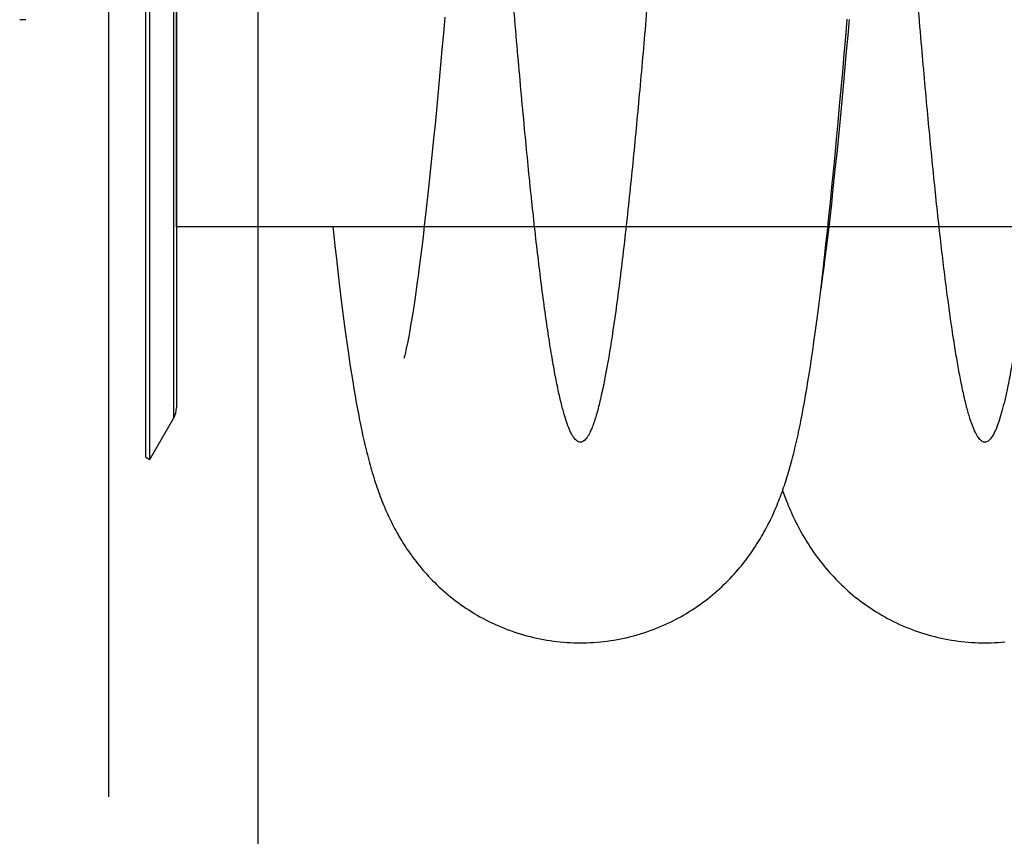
# Model space of a CAD drawing. Extents: x 0 to 594, y 0 to 420.
# Tile 19 of 33: x 239 to 272, y 270 to 297. Entities that reach past the tile are written whole.
import ezdxf

# ---------------------------------------------------------------- set-up
doc = ezdxf.new("R2010")
doc.units = 0
doc.header["$LTSCALE"] = 32.67
for name, color, linetype in [('110528_DXF_CONTINUOUS_LINE', 7, 'CONTINUOUS'), ('110528_DXF_DIMENSION', 7, 'CONTINUOUS'), ('110534_DXF_CONTINUOUS_LINE', 7, 'CONTINUOUS'), ('110593_DXF_CONTINUOUS_LINE', 7, 'CONTINUOUS'), ('HOSE_125_125DXF_CONTINUOUS', 7, 'CONTINUOUS')]:
    doc.layers.add(name, color=color, linetype=linetype)

msp = doc.modelspace()

# ---------------------------------------------------------------- linework, layer by layer
at = {"layer": '110528_DXF_CONTINUOUS_LINE', "color": 3, "linetype": 'CONTINUOUS'}
msp.add_line((243.26001, 282.53124), (243.26001, 342.53124), dxfattribs=at)
at = {"layer": '110528_DXF_CONTINUOUS_LINE', "color": 7, "linetype": 'CONTINUOUS'}
for p, q in [((243.38992, 282.45624), (243.38992, 342.60624)), ((244.27604, 340.89708), (244.27604, 284.1654)), ((243.38992, 282.45624), (244.18896, 283.84022)), ((243.26001, 282.53124), (243.38992, 282.45624))]:
    msp.add_line(p, q, dxfattribs=at)
at = {"layer": '110528_DXF_CONTINUOUS_LINE', "color": 9, "linetype": 'CONTINUOUS'}
msp.add_line((244.18896, 283.84022), (244.18896, 341.22227), dxfattribs=at)
at = {"layer": '110528_DXF_CONTINUOUS_LINE', "color": 7, "linetype": 'CONTINUOUS'}
msp.add_arc((243.62604, 284.16522), 0.65, 330, 360, dxfattribs=at)
at = {"layer": '110528_DXF_DIMENSION', "color": 2, "linetype": 'CONTINUOUS'}
msp.add_line((242.02829, 271.28182), (242.02829, 353.78067), dxfattribs=at)
at = {"layer": '110534_DXF_CONTINUOUS_LINE', "color": 7, "linetype": 'CONTINUOUS'}
msp.add_line((239.27829, 297.03124), (239.07829, 297.03124), dxfattribs=at)
at = {"layer": '110593_DXF_CONTINUOUS_LINE', "color": 7, "linetype": 'CONTINUOUS'}
for p, q in [((252.49003, 290.16624), (244.27604, 290.16624)), ((265.90182, 290.16624), (265.87201, 290.16624))]:
    msp.add_line(p, q, dxfattribs=at)
at = {"layer": 'HOSE_125_125DXF_CONTINUOUS', "color": 9, "linetype": 'CONTINUOUS'}
for p, q in [((244.27604, 290.16624), (244.27604, 335.03124)), ((366.27604, 290.16624), (244.27604, 290.16624))]:
    msp.add_line(p, q, dxfattribs=at)
at = {"layer": 'HOSE_125_125DXF_CONTINUOUS', "color": 4, "linetype": 'CONTINUOUS'}
msp.add_line((246.97604, 307.83298), (246.97604, 60.9178), dxfattribs=at)
at = {"layer": 'HOSE_125_125DXF_CONTINUOUS', "color": 7, "linetype": 'CONTINUOUS'}
for p, q in [((253.17164, 297.11589), (253.12497, 296.57776)), ((266.46451, 296.46463), (266.51418, 297.05275)), ((266.57673, 297.03845), (266.53033, 296.50446)), ((253.12497, 296.57776), (253.07844, 296.04927)), ((266.41472, 295.88345), (266.46451, 296.46463)), ((266.53033, 296.50446), (266.48405, 295.97988)), ((253.07844, 296.04927), (253.03207, 295.53076)), ((266.36477, 295.30903), (266.41472, 295.88345)), ((266.48405, 295.97988), (266.4379, 295.46499)), ((253.03207, 295.53076), (252.98588, 295.02267)), ((266.4379, 295.46499), (266.39189, 294.95999)), ((266.31458, 294.74083), (266.36477, 295.30903)), ((252.98588, 295.02267), (252.93988, 294.52526)), ((266.39189, 294.95999), (266.34607, 294.46555)), ((252.93988, 294.52526), (252.89409, 294.03877)), ((266.26405, 294.17831), (266.31458, 294.74083)), ((266.34607, 294.46555), (266.30045, 293.98206)), ((266.21318, 293.62174), (266.26405, 294.17831)), ((252.89409, 294.03877), (252.8485, 293.56352)), ((266.30045, 293.98206), (266.25506, 293.50994)), ((252.8485, 293.56352), (252.80312, 293.0996)), ((266.16195, 293.07162), (266.21318, 293.62174)), ((266.25506, 293.50994), (266.20995, 293.04971)), ((252.80312, 293.0996), (252.75797, 292.64722)), ((266.11059, 292.53085), (266.16195, 293.07162)), ((266.20995, 293.04971), (266.16513, 292.60159)), ((252.75797, 292.64722), (252.71305, 292.20664)), ((266.05926, 292.0011), (266.11059, 292.53085)), ((266.16513, 292.60159), (266.1206, 292.16567)), ((252.71305, 292.20664), (252.66841, 291.7783)), ((266.00812, 291.48457), (266.05926, 292.0011)), ((266.1206, 292.16567), (266.07634, 291.74178)), ((252.66841, 291.7783), (252.62408, 291.36258)), ((266.07634, 291.74178), (266.03232, 291.32986)), ((252.62408, 291.36258), (252.58014, 290.96016)), ((265.95738, 290.98336), (266.00812, 291.48457)), ((266.03232, 291.32986), (265.98851, 290.92951)), ((252.58014, 290.96016), (252.53662, 290.57139)), ((265.90716, 290.49851), (265.95738, 290.98336)), ((265.98851, 290.92951), (265.94496, 290.5411)), ((252.53662, 290.57139), (252.49358, 290.19658)), ((265.94496, 290.5411), (265.90173, 290.16551)), ((265.85759, 290.03114), (265.90716, 290.49851)), ((252.49358, 290.19658), (252.4511, 289.83629)), ((265.80882, 289.58231), (265.85759, 290.03114)), ((265.90173, 290.16551), (265.85906, 289.80461)), ((252.4511, 289.83629), (252.40924, 289.49089)), ((265.76094, 289.15244), (265.80882, 289.58231)), ((265.85906, 289.80461), (265.81728, 289.46078)), ((249.52926, 289.53773), (249.57795, 289.102)), ((252.40924, 289.49089), (252.36803, 289.16057)), ((265.81728, 289.46078), (265.77658, 289.13527)), ((249.57795, 289.102), (249.62569, 288.68575)), ((252.36803, 289.16057), (252.32755, 288.84553)), ((265.71408, 288.74227), (265.76094, 289.15244)), ((265.77658, 289.13527), (265.73729, 288.83)), ((249.62569, 288.68575), (249.67248, 288.28845)), ((252.32755, 288.84553), (252.28786, 288.54596)), ((265.66829, 288.35174), (265.71408, 288.74227)), ((265.73729, 288.83), (265.69961, 288.54579)), ((249.67248, 288.28845), (249.71832, 287.90943)), ((252.24906, 288.26225), (252.21133, 287.99515)), ((252.28786, 288.54596), (252.24906, 288.26225)), ((265.62356, 287.98011), (265.66829, 288.35174)), ((265.66363, 288.28236), (265.63837, 288.10235)), ((265.69961, 288.54579), (265.66363, 288.28236)), ((252.21133, 287.99515), (252.17526, 287.7481)), ((265.57979, 287.62588), (265.62356, 287.98011)), ((249.71832, 287.90943), (249.76325, 287.54779)), ((252.17526, 287.7481), (252.14109, 287.52175)), ((265.53686, 287.28768), (265.57979, 287.62588)), ((249.76325, 287.54779), (249.80738, 287.20241)), ((252.10909, 287.31678), (252.079, 287.13027)), ((252.14109, 287.52175), (252.10909, 287.31678)), ((265.49469, 286.96446), (265.53686, 287.28768)), ((249.80738, 287.20241), (249.85076, 286.87248)), ((252.05069, 286.96055), (252.02398, 286.80563)), ((252.079, 287.13027), (252.05069, 286.96055)), ((265.45319, 286.65505), (265.49469, 286.96446)), ((249.85076, 286.87248), (249.8934, 286.55732)), ((251.99882, 286.66457), (251.9752, 286.53658)), ((252.02398, 286.80563), (251.99882, 286.66457)), ((265.41224, 286.35819), (265.45319, 286.65505)), ((249.8934, 286.55732), (249.93542, 286.25569)), ((251.93258, 286.31703), (251.91362, 286.22437)), ((251.95311, 286.42091), (251.93258, 286.31703)), ((251.9752, 286.53658), (251.95311, 286.42091)), ((265.37176, 286.07315), (265.41224, 286.35819)), ((249.93542, 286.25569), (249.97688, 285.96675)), ((251.86603, 286.00704), (251.85335, 285.9533)), ((251.88033, 286.0699), (251.86603, 286.00704)), ((251.89621, 286.14221), (251.88033, 286.0699)), ((251.91362, 286.22437), (251.89621, 286.14221)), ((265.33173, 285.79942), (265.37176, 286.07315)), ((249.97688, 285.96675), (250.0179, 285.68948)), ((250.0179, 285.68948), (250.0585, 285.42336)), ((265.2921, 285.53635), (265.33173, 285.79942)), ((265.25281, 285.28334), (265.2921, 285.53635)), ((250.11877, 285.04369), (250.15864, 284.8025)), ((265.1749, 284.80451), (265.21376, 285.03956)), ((265.21376, 285.03956), (265.25281, 285.28334)), ((250.15864, 284.8025), (250.19836, 284.5701)), ((265.13617, 284.57773), (265.1749, 284.80451)), ((250.19836, 284.5701), (250.23799, 284.34594)), ((265.05887, 284.14703), (265.09752, 284.35873)), ((265.09752, 284.35873), (265.13617, 284.57773))]:
    msp.add_line(p, q, dxfattribs=at)
for points in [[(249.46114, 290.16624), (249.47959, 289.99368), (249.52926, 289.53773)], [(251.85335, 285.9533), (251.84241, 285.90861), (251.83761, 285.88957), (251.8333, 285.87275), (251.82947, 285.85812), (251.82614, 285.84561), (251.82331, 285.83521), (251.821, 285.82687), (251.81922, 285.82055), (251.81797, 285.8162), (251.81742, 285.81434)], [(250.0585, 285.42336), (250.07866, 285.29434), (250.11877, 285.04369)], [(250.23799, 284.34594), (250.25779, 284.23683), (250.27761, 284.12949), (250.29747, 284.02386), (250.31736, 283.91993), (250.3373, 283.8176), (250.35731, 283.71681), (250.37738, 283.61753), (250.39754, 283.51971), (250.41778, 283.42332), (250.43812, 283.32831), (250.45859, 283.23452), (250.47921, 283.14191), (250.49997, 283.05045), (250.52093, 282.96003), (250.54207, 282.8706), (250.56343, 282.78215), (250.58502, 282.69457), (250.60687, 282.60783), (250.62897, 282.5219), (250.65139, 282.43666), (250.67413, 282.35204), (250.69721, 282.26805), (250.72064, 282.18466), (250.74447, 282.10177), (250.7687, 282.01942), (250.7933, 281.93773), (250.81828, 281.85666), (250.84368, 281.77618), (250.86946, 281.69642), (250.89562, 281.61734), (250.9222, 281.5389), (250.94916, 281.46121), (250.97653, 281.38421), (251.00431, 281.30787), (251.03248, 281.23232), (251.06102, 281.15754), (251.08997, 281.08347), (251.11931, 281.01017), (251.14903, 280.93764), (251.17916, 280.86581), (251.20975, 280.79456), (251.2408, 280.72389), (251.27234, 280.65375), (251.30443, 280.58401), (251.33708, 280.51466), (251.37031, 280.44568), (251.40418, 280.37697), (251.43869, 280.30852), (251.47387, 280.24032), (251.50981, 280.17222), (251.54652, 280.10423), (251.58401, 280.03635), (251.6224, 279.96842), (251.66171, 279.90044), (251.70195, 279.83243), (251.74321, 279.76429), (251.7855, 279.69604), (251.82886, 279.62768), (251.87335, 279.55917), (251.91899, 279.49052), (251.96581, 279.42175), (252.01389, 279.35278), (252.06327, 279.28364), (252.11396, 279.21435), (252.16606, 279.14488), (252.21959, 279.07522), (252.27458, 279.00543), (252.33104, 278.93555), (252.389, 278.86561), (252.44848, 278.79565), (252.50948, 278.72575), (252.57202, 278.65593), (252.63612, 278.58623), (252.70177, 278.51672), (252.769, 278.44746), (252.83781, 278.37847), (252.90818, 278.30983), (252.98013, 278.24159), (253.05368, 278.17378), (253.12879, 278.1065), (253.20547, 278.03978), (253.28373, 277.97366), (253.36352, 277.90823), (253.44486, 277.84353), (253.52775, 277.77961), (253.61212, 277.71654), (253.69799, 277.65437), (253.78535, 277.59314), (253.87411, 277.53294), (253.96429, 277.47382), (254.05586, 277.41581), (254.14873, 277.35901), (254.24289, 277.30344), (254.33833, 277.24914), (254.43494, 277.19621), (254.53269, 277.14467), (254.63159, 277.09455), (254.73154, 277.04591), (254.83251, 276.99878), (254.93449, 276.95319), (255.03739, 276.90919), (255.14119, 276.8668), (255.24586, 276.82604), (255.35132, 276.78696), (255.45752, 276.74957), (255.56447, 276.71391), (255.67207, 276.67998), (255.7803, 276.64781), (255.88914, 276.61742), (255.99853, 276.58881), (256.10846, 276.56201), (256.21888, 276.53701), (256.32976, 276.51385), (256.44106, 276.49252), (256.55275, 276.47304), (256.66479, 276.45541), (256.77714, 276.43965), (256.88977, 276.42576), (257.00265, 276.41374), (257.11573, 276.40361), (257.22898, 276.39537), (257.34237, 276.38901), (257.45585, 276.38455), (257.5694, 276.38198), (257.66653, 276.38129)], [(257.66653, 276.38129), (257.76502, 276.382), (257.87856, 276.38459), (257.99203, 276.38908), (258.10541, 276.39545), (258.21865, 276.40372), (258.33171, 276.41388), (258.44457, 276.42591), (258.55719, 276.43983), (258.66952, 276.45561), (258.78154, 276.47325), (258.89322, 276.49275), (259.0045, 276.5141), (259.11536, 276.53728), (259.22577, 276.56229), (259.33568, 276.58911), (259.44504, 276.61773), (259.55385, 276.64814), (259.66202, 276.68031), (259.76956, 276.71423), (259.87641, 276.74989), (259.98253, 276.78725), (260.08788, 276.82631), (260.19244, 276.86703), (260.29613, 276.90939), (260.39892, 276.95335), (260.50079, 276.9989), (260.60167, 277.04599), (260.70153, 277.09459), (260.80036, 277.14467), (260.89806, 277.19618), (260.99462, 277.24908), (261.09003, 277.30335), (261.18417, 277.35891), (261.27705, 277.41571), (261.36864, 277.47373), (261.45886, 277.53288), (261.5477, 277.59312), (261.63516, 277.65441), (261.72115, 277.71667), (261.80567, 277.77985), (261.88873, 277.84391), (261.97025, 277.90876), (262.05024, 277.97437), (262.12871, 278.04068), (262.20559, 278.1076), (262.28089, 278.17508), (262.35462, 278.24309), (262.42674, 278.31152), (262.49723, 278.38032), (262.56614, 278.44946), (262.63346, 278.51887), (262.69919, 278.58851), (262.76336, 278.65834), (262.82601, 278.72834), (262.88715, 278.79848), (262.94681, 278.86871), (263.005, 278.93901), (263.06177, 279.00936), (263.11713, 279.07971), (263.17109, 279.15004), (263.2237, 279.22033), (263.27496, 279.29054), (263.32483, 279.36055), (263.37333, 279.4303), (263.4205, 279.4998), (263.46633, 279.56895), (263.5108, 279.63765), (263.55398, 279.70596), (263.59605, 279.77406), (263.637, 279.84191), (263.67688, 279.90952), (263.71587, 279.97715), (263.754, 280.04481), (263.79127, 280.11248), (263.82782, 280.18035), (263.86367, 280.24847), (263.89883, 280.31681), (263.93334, 280.38546), (263.96726, 280.45446), (264.00056, 280.52381), (264.03328, 280.59353), (264.06546, 280.6637), (264.09709, 280.73428), (264.12812, 280.80514), (264.15856, 280.87631), (264.18844, 280.94779), (264.2177, 281.01942), (264.24635, 281.09122), (264.27443, 281.16321), (264.3019, 281.23528), (264.32877, 281.30741), (264.35509, 281.37966), (264.38087, 281.45206), (264.40612, 281.52458), (264.43088, 281.59728), (264.4552, 281.67028), (264.4791, 281.74362), (264.5026, 281.81731), (264.52574, 281.89148), (264.54856, 281.96618), (264.57105, 282.04143), (264.59327, 282.11735), (264.61523, 282.194), (264.63695, 282.27139), (264.65844, 282.34961), (264.67973, 282.4287), (264.70082, 282.5087), (264.72173, 282.58963), (264.74246, 282.67154), (264.76303, 282.75446), (264.78345, 282.83842), (264.80372, 282.92345), (264.82386, 283.00959), (264.84387, 283.09689), (264.86377, 283.18535), (264.88356, 283.27504), (264.90326, 283.36604), (264.92287, 283.45836), (264.94242, 283.55207), (264.96191, 283.64726), (264.98137, 283.74401), (265.00079, 283.84232), (265.02018, 283.94224), (265.05887, 284.14703)], [(264.37248, 281.42851), (264.39616, 281.36235), (264.42253, 281.29033), (264.44937, 281.21869), (264.47668, 281.1474), (264.50449, 281.07643), (264.53286, 281.00568), (264.5618, 280.93512), (264.59133, 280.86475), (264.6215, 280.79449), (264.65234, 280.72431), (264.68385, 280.65421), (264.71602, 280.58428), (264.74888, 280.51449), (264.78243, 280.44484), (264.81665, 280.37544), (264.85155, 280.30628), (264.88713, 280.23736), (264.92337, 280.16876), (264.96022, 280.10059), (264.99775, 280.03273), (265.03609, 279.96499), (265.07519, 279.89743), (265.11514, 279.82999), (265.15616, 279.76229), (265.1983, 279.69434), (265.24157, 279.62616), (265.28621, 279.55746), (265.33234, 279.48812), (265.37991, 279.41833), (265.42886, 279.34821), (265.47927, 279.27776), (265.53113, 279.20705), (265.5843, 279.13635), (265.63878, 279.06569), (265.69461, 278.99508), (265.7517, 278.9247), (265.80999, 278.85464), (265.86957, 278.78485), (265.93054, 278.71526), (265.99289, 278.64592), (266.05667, 278.57683), (266.12201, 278.5079), (266.18896, 278.43915), (266.25752, 278.37063), (266.32773, 278.30237), (266.39966, 278.23436), (266.47329, 278.16668), (266.54852, 278.0995), (266.62535, 278.03285), (266.70381, 277.96677), (266.78379, 277.9014), (266.86529, 277.83678), (266.94832, 277.77295), (267.03282, 277.71), (267.11879, 277.64797), (267.20623, 277.58689), (267.29505, 277.52686), (267.38525, 277.46792), (267.47683, 277.41011), (267.56967, 277.35352), (267.66375, 277.29819), (267.75908, 277.24415), (267.85554, 277.19148), (267.95311, 277.14022), (268.05178, 277.09038), (268.15148, 277.04203), (268.25217, 276.99519), (268.35385, 276.94988), (268.45643, 276.90616), (268.55989, 276.86404), (268.66421, 276.82354), (268.76932, 276.78471), (268.87519, 276.74755), (268.98182, 276.71209), (269.08912, 276.67836), (269.19706, 276.64636), (269.30564, 276.61613), (269.41477, 276.58767), (269.52443, 276.561), (269.63458, 276.53614), (269.74518, 276.5131), (269.85618, 276.49189), (269.96756, 276.47251), (270.07929, 276.45498), (270.19133, 276.43931), (270.30364, 276.42549), (270.4162, 276.41354), (270.52896, 276.40346), (270.64191, 276.39526), (270.75499, 276.38894), (270.86818, 276.3845), (270.98145, 276.38194), (271.07832, 276.38125)], [(271.07832, 276.38125), (271.17654, 276.38196), (271.2898, 276.38454), (271.40299, 276.389), (271.51609, 276.39535), (271.62905, 276.40358), (271.74184, 276.41368)]]:
    msp.add_lwpolyline(points, dxfattribs=at)
at = {"layer": 'HOSE_125_125DXF_CONTINUOUS', "color": 9, "linetype": 'CONTINUOUS'}
msp.add_open_spline([(353.07604, 290.26389), (353.02974, 289.84422), (352.93782, 289.0407), (352.79082, 287.86458), (352.64034, 286.78115), (352.48559, 285.80258), (352.35175, 285.07689), (352.24286, 284.57004), (352.16325, 284.23768), (352.08175, 283.93806), (351.99789, 283.67384), (351.91425, 283.45478), (351.83246, 283.28383), (351.7523, 283.1587), (351.67444, 283.07526), (351.60273, 283.03613), (351.54706, 283.02953), (351.48854, 283.0379), (351.41133, 283.08444), (351.3276, 283.18253), (351.24412, 283.32402), (351.16076, 283.51034), (351.07706, 283.7418), (350.99314, 284.01838), (350.90901, 284.33976), (350.7843, 284.88157), (350.62892, 285.69777), (350.45903, 286.7681), (350.29665, 287.94255), (350.13625, 289.23689), (349.97157, 290.70354), (349.80296, 292.34095), (349.63423, 294.10578), (349.39256, 296.79862), (349.09869, 300.37182), (348.74587, 304.98133), (348.39251, 309.80651), (348.02044, 314.9671), (347.66551, 319.82321), (347.37003, 323.69052), (347.15031, 326.42664), (346.98137, 328.44338), (346.81249, 330.3597), (346.63952, 332.20827), (346.46222, 333.96963), (346.28397, 335.58803), (346.11033, 337.0086), (345.96399, 338.07444), (345.84278, 338.8627), (345.7513, 339.40917), (345.6599, 339.9059), (345.56862, 340.35198), (345.47746, 340.74657), (345.38649, 341.08906), (345.2958, 341.37892), (345.20366, 341.62059), (345.10996, 341.81093), (345.02296, 341.93415), (344.95055, 341.99647), (344.8996, 342.02362), (344.84747, 342.03402), (344.79804, 342.02704), (344.75251, 342.00667), (344.69139, 341.96225), (344.61697, 341.87331), (344.53377, 341.72952), (344.44725, 341.53376), (344.3585, 341.28293), (344.26769, 340.97448), (344.17664, 340.61361), (344.0479, 340.03069), (343.89073, 339.17505), (343.70348, 337.96019), (343.51117, 336.50612), (343.32006, 334.86452), (343.13336, 333.08844), (342.94511, 331.14297), (342.75186, 328.99423), (342.48147, 325.79461), (342.13707, 321.39068), (341.76449, 316.32848), (341.40834, 311.39713), (341.08199, 306.90137), (340.73871, 302.31488), (340.44546, 298.62007), (340.20482, 295.80439), (340.03174, 293.8868), (339.8543, 292.04743), (339.67192, 290.30611), (339.48978, 288.72934), (339.30409, 287.29777), (339.11452, 286.03321), (338.9481, 285.10909), (338.81719, 284.50815), (338.73299, 284.16561), (338.64898, 283.86766), (338.56343, 283.60949), (338.47613, 283.39365), (338.38623, 283.22323), (338.30583, 283.11682), (338.23935, 283.06271), (338.19242, 283.03873), (338.14463, 283.02901), (338.07803, 283.03622), (338.01425, 283.07576), (337.95721, 283.13387), (337.89158, 283.21998), (337.80871, 283.3703), (337.71295, 283.60187), (337.61503, 283.89953), (337.5167, 284.2589), (337.42113, 284.66655), (337.32776, 285.11863), (337.23638, 285.61129), (337.1449, 286.15378), (337.01199, 287.01262), (336.84457, 288.24292), (336.64766, 289.89463), (336.45042, 291.74298), (336.24666, 293.83532), (336.03751, 296.16173), (335.83968, 298.51369), (335.65644, 300.79786), (335.41824, 303.87083), (335.11714, 307.92726), (334.74492, 313.07695), (334.37317, 318.20795), (334.05185, 322.4891), (333.79419, 325.74778), (333.59621, 328.13811), (333.39835, 330.39281), (333.1959, 332.54312), (332.98858, 334.55936), (332.78417, 336.33737), (332.61524, 337.62866), (332.48873, 338.49299), (332.395, 339.08432), (332.29891, 339.63752), (332.20005, 340.14856), (332.10136, 340.5997), (332.00291, 340.99001), (331.90476, 341.3187), (331.80704, 341.58558), (331.70986, 341.79038), (331.62219, 341.92134), (331.5474, 341.99079), (331.49215, 342.02248), (331.43526, 342.03445), (331.37821, 342.02528), (331.32276, 341.99614), (331.26857, 341.94855), (331.21488, 341.88279), (331.14158, 341.76754), (331.05475, 341.58336), (330.95701, 341.3161), (330.85887, 340.9868), (330.75704, 340.58268), (330.65247, 340.10067), (330.50151, 339.3069), (330.31723, 338.14551), (330.10505, 336.55781), (329.88506, 334.66468), (329.65912, 332.47354), (329.45601, 330.29955), (329.2768, 328.25131), (329.11616, 326.32869), (328.95123, 324.27312), (328.72297, 321.32893), (328.43087, 317.40306), (328.08688, 312.64867), (327.73359, 307.76609), (327.38133, 303.02258), (327.06931, 299.05455), (326.81019, 295.99396), (326.62115, 293.89674), (326.44163, 292.04201), (326.26901, 290.38934), (326.0922, 288.84616), (325.91051, 287.43147), (325.72928, 286.20249), (325.5702, 285.28812), (325.4372, 284.6462), (325.33862, 284.23012), (325.24032, 283.87527), (325.14429, 283.58766), (325.0507, 283.36437), (324.96086, 283.20186), (324.88013, 283.10218), (324.81344, 283.05397), (324.76507, 283.03373), (324.71418, 283.02881), (324.66218, 283.04148), (324.61139, 283.07073), (324.53909, 283.136), (324.45222, 283.26261), (324.35505, 283.46397), (324.25739, 283.72748), (324.15928, 284.05277), (324.06082, 284.43966), (323.95885, 284.90235), (323.85416, 285.44353), (323.74703, 286.06536), (323.63977, 286.75461), (323.50889, 287.67507), (323.35813, 288.85476), (323.18441, 290.3654), (323.00607, 292.0701), (322.82344, 293.96495), (322.64069, 295.9973), (322.45235, 298.21654), (322.25902, 300.61133), (322.00188, 303.9296), (321.68119, 308.25676), (321.29944, 313.54647), (320.89794, 319.07438), (320.56062, 323.52904), (320.28912, 326.88682), (320.10161, 329.09753), (319.90936, 331.23217), (319.7118, 333.26592), (319.5145, 335.11953), (319.31321, 336.81391), (319.13603, 338.11554), (318.9864, 339.06757), (318.8816, 339.66879), (318.77953, 340.19107), (318.68085, 340.63682), (318.5824, 341.02165), (318.48236, 341.35148), (318.38038, 341.6222), (318.2874, 341.80815), (318.20968, 341.91715), (318.14377, 341.98734), (318.06688, 342.03302), (317.98766, 342.03132), (317.93157, 342.00936), (317.87702, 341.96853), (317.82322, 341.90953), (317.76965, 341.83231), (317.69294, 341.69518), (317.59599, 341.46544), (317.48373, 341.1204), (317.3688, 340.68436), (317.25337, 340.16456), (317.15006, 339.62701), (317.05648, 339.08621), (316.97196, 338.55605), (316.88739, 337.98481), (316.76564, 337.1047), (316.61155, 335.87093), (316.42929, 334.24274), (316.24684, 332.45379), (316.05856, 330.45781), (315.8653, 328.2628), (315.67274, 325.94468), (315.48501, 323.58023), (315.22728, 320.21954), (314.90207, 315.79713), (314.56982, 311.1864), (314.29415, 307.40124), (314.08977, 304.64402), (313.89572, 302.09458), (313.70796, 299.70639), (313.51536, 297.35911), (313.31749, 295.0777), (313.11976, 292.94797), (312.91764, 290.94203), (312.71077, 289.08901), (312.52957, 287.66257), (312.38568, 286.66468), (312.28659, 286.03343), (312.18761, 285.45974), (312.08648, 284.93304), (311.98298, 284.45801), (311.87654, 284.03921), (311.7705, 283.69266), (311.67777, 283.45085), (311.60145, 283.29585), (311.54792, 283.20567), (311.49432, 283.1338), (311.44036, 283.08014), (311.38544, 283.04472), (311.32883, 283.02863), (311.2716, 283.03361), (311.21388, 283.0599), (311.15613, 283.10796), (311.09803, 283.17819), (311.04011, 283.26978), (310.95697, 283.43231), (310.85644, 283.69198), (310.75232, 284.03492), (310.65493, 284.41633), (310.56374, 284.82477), (310.47242, 285.28446), (310.37808, 285.81082), (310.28124, 286.4058), (310.14378, 287.32856), (309.97427, 288.61685), (309.77731, 290.31661), (309.57368, 292.26953), (309.36462, 294.46776), (309.08294, 297.66826), (308.73276, 302.02774), (308.32022, 307.55344), (307.96212, 312.51565), (307.66432, 316.62259), (307.4431, 319.62753), (307.23303, 322.40876), (307.02978, 325.01248), (306.82133, 327.56601), (306.6072, 330.03823), (306.39328, 332.33193), (306.17475, 334.47222), (305.98324, 336.14609), (305.82222, 337.39639), (305.7086, 338.20644), (305.59793, 338.9251), (305.49077, 339.55433), (305.38379, 340.11473), (305.2747, 340.61554), (305.16337, 341.05148), (305.04886, 341.41709), (304.94831, 341.66673), (304.86498, 341.82095), (304.80704, 341.90644), (304.74877, 341.97056), (304.68943, 342.0134), (304.62783, 342.03377), (304.56521, 342.02911), (304.50451, 342.00026), (304.4457, 341.94972), (304.38759, 341.87797), (304.32871, 341.78325), (304.26911, 341.66462), (304.18317, 341.46024), (304.07432, 341.13116), (303.94765, 340.64907), (303.8076, 340.00397), (303.65971, 339.19222), (303.49971, 338.16992), (303.3354, 336.9688), (303.16719, 335.58802), (302.99876, 334.06178), (302.8249, 332.34814), (302.64641, 330.45132), (302.40671, 327.73169), (302.10754, 324.05694), (301.75418, 319.40264), (301.38186, 314.29558), (301.01907, 309.26196), (300.65554, 304.32129), (300.35863, 300.46748), (300.10987, 297.43683), (299.92243, 295.2669), (299.73026, 293.17979), (299.53716, 291.24411), (299.34909, 289.52737), (299.16301, 288.00012), (298.99944, 286.82141), (298.86161, 285.95343), (298.76264, 285.38752), (298.66378, 284.88059), (298.5651, 284.43368), (298.46665, 284.04766), (298.3666, 283.71661), (298.2646, 283.44464), (298.17163, 283.25762), (298.09394, 283.14772), (298.02807, 283.07675), (297.95482, 283.03232), (297.88467, 283.03015), (297.84092, 283.04128), (297.79779, 283.06436), (297.73684, 283.11397), (297.66266, 283.20891), (297.57629, 283.36548), (297.48771, 283.57627), (297.39714, 283.84362), (297.30627, 284.16376), (297.21518, 284.53623), (297.12395, 284.96048), (296.99602, 285.62631), (296.8327, 286.62092), (296.64052, 287.99916), (296.44968, 289.56932), (296.26312, 291.28074), (296.0749, 293.16726), (295.88169, 295.2616), (295.68377, 297.55475), (295.48576, 299.97806), (295.20569, 303.55848), (294.87513, 308.01754), (294.48282, 313.44904), (294.16411, 317.84239), (293.89756, 321.40746), (293.69426, 324.04825), (293.48572, 326.64904), (293.27649, 329.12019), (293.07265, 331.37312), (292.87036, 333.44381), (292.66332, 335.36976), (292.45058, 337.12166), (292.26662, 338.42686), (292.11671, 339.34072), (292.00722, 339.93884), (291.89521, 340.47628), (291.78004, 340.94759), (291.66541, 341.33436), (291.55871, 341.61831), (291.461, 341.81168), (291.38721, 341.9184), (291.32654, 341.97807), (291.28375, 342.00831), (291.24038, 342.0269), (291.19523, 342.03347), (291.14855, 342.02631), (291.10149, 342.00457), (291.05518, 341.96925), (290.98923, 341.89922), (290.90941, 341.77426), (290.81934, 341.58188), (290.72894, 341.33642), (290.63819, 341.03819), (290.54718, 340.68739), (290.45299, 340.27128), (290.35629, 339.78747), (290.21774, 339.01218), (290.05402, 337.94147), (289.86835, 336.53565), (289.6804, 334.93217), (289.48741, 333.10371), (289.28978, 331.05574), (289.092, 328.8468), (288.8881, 326.42554), (288.67881, 323.80735), (288.41135, 320.31975), (288.08587, 315.89769), (287.70417, 310.60206), (287.36955, 306.01415), (287.09182, 302.34451), (286.88253, 299.67932), (286.67862, 297.20258), (286.47583, 294.87413), (286.26802, 292.65258), (286.05449, 290.56844), (285.84147, 288.70813), (285.62466, 287.05677), (285.43264, 285.82457), (285.26862, 284.95809), (285.1597, 284.45898), (285.0586, 284.06248), (284.9678, 283.75812), (284.87735, 283.50647), (284.78557, 283.30435), (284.70267, 283.16977), (284.6308, 283.09269), (284.58053, 283.05507), (284.52917, 283.03344), (284.47681, 283.02902), (284.42483, 283.04228), (284.37408, 283.07214), (284.32416, 283.11773), (284.25268, 283.20611), (284.16651, 283.35975), (284.06903, 283.59323), (283.96759, 283.89954), (283.86339, 284.28215), (283.75674, 284.74399), (283.64982, 285.27648), (283.5459, 285.86051), (283.44449, 286.49127), (283.30709, 287.42388), (283.13103, 288.7745), (282.92245, 290.59959), (282.70886, 292.68715), (282.49499, 294.97701), (282.27431, 297.52109), (282.04781, 300.30064), (281.75783, 304.03931), (281.40555, 308.80883), (280.99321, 314.53288), (280.55997, 320.46717), (280.12765, 326.06623), (279.74703, 330.49848), (279.43933, 333.64018), (279.20883, 335.74748), (278.97901, 337.57722), (278.77841, 338.92522), (278.61207, 339.85519), (278.48932, 340.45207), (278.38078, 340.89873), (278.28875, 341.21566), (278.21839, 341.42881), (278.14262, 341.62394), (278.05929, 341.79404), (277.98564, 341.90541), (277.92508, 341.96901), (277.88143, 342.00279), (277.83587, 342.02499), (277.78803, 342.03357), (277.74012, 342.02725), (277.69299, 342.00652), (277.64663, 341.97217), (277.58063, 341.90349), (277.50076, 341.78006), (277.41075, 341.58948), (277.32034, 341.34587), (277.22959, 341.04949), (277.13552, 340.68872), (277.03892, 340.26093), (276.89971, 339.56049), (276.7359, 338.5773), (276.55063, 337.27031), (276.36282, 335.75969), (276.16993, 334.01986), (275.97243, 332.05516), (275.77473, 329.92081), (275.57085, 327.56621), (275.36158, 325.00555), (275.0937, 321.57078), (274.76768, 317.18567), (274.38589, 311.9), (274.05184, 307.29264), (273.77463, 303.58303), (273.56533, 300.87023), (273.36142, 298.33603), (273.15851, 295.93917), (272.95053, 293.63723), (272.73685, 291.46096), (272.5235, 289.49949), (272.33757, 287.98874), (272.18311, 286.88209), (272.06699, 286.12626), (271.95106, 285.44935), (271.84209, 284.88788), (271.74103, 284.4328), (271.64999, 284.07407), (271.55921, 283.76785), (271.46693, 283.50936), (271.37301, 283.3019), (271.2865, 283.16384), (271.21458, 283.08869), (271.16423, 283.05243), (271.11276, 283.03225), (271.06035, 283.02942), (271.00848, 283.04429), (270.95784, 283.07562), (270.90797, 283.12262), (270.85841, 283.18518), (270.80894, 283.26337), (270.7386, 283.39699), (270.64926, 283.61412), (270.54536, 283.93443), (270.43904, 284.33305), (270.33234, 284.80323), (270.22863, 285.32762), (270.12735, 285.9015), (269.98947, 286.76287), (269.81308, 288.02572), (269.6047, 289.74903), (269.39131, 291.74049), (269.17757, 293.94388), (268.95693, 296.41039), (268.73046, 299.12277), (268.51056, 301.90594), (268.30158, 304.65381), (268.02414, 308.39685), (267.67465, 313.2377), (267.31337, 318.21833), (267.01294, 322.21537), (266.7864, 325.11776), (266.56568, 327.80796), (266.3463, 330.32475), (266.12158, 332.70866), (265.89081, 334.92196), (265.66059, 336.86751), (265.46017, 338.31853), (265.2945, 339.33607), (265.18949, 339.90652), (265.1026, 340.32671), (265.03704, 340.61749), (264.97154, 340.8816), (264.89899, 341.14449), (264.81883, 341.39731), (264.72848, 341.63063), (264.63852, 341.811), (264.55755, 341.92714), (264.48891, 341.99007), (264.43816, 342.02001), (264.3862, 342.0334), (264.33384, 342.02913), (264.28246, 342.00765), (264.23219, 341.97015), (264.18246, 341.91706), (264.11129, 341.81812), (264.0253, 341.65182), (263.92772, 341.40329), (263.82969, 341.09264), (263.72792, 340.70755), (263.62341, 340.2448), (263.51648, 339.70197), (263.40935, 339.08995), (263.26641, 338.18375), (263.0945, 336.93437), (262.89117, 335.24407), (262.68242, 333.29203), (262.46861, 331.08571), (262.25458, 328.69021), (262.03387, 326.05284), (261.80735, 323.1942), (261.58713, 320.29605), (261.37791, 317.46762), (261.10199, 313.67835), (260.75437, 308.85169), (260.39164, 303.93764), (260.08978, 300.05951), (259.86328, 297.29315), (259.64261, 294.76441), (259.42364, 292.43733), (259.19954, 290.27386), (258.96952, 288.31056), (258.74034, 286.63674), (258.5396, 285.42662), (258.38851, 284.69246), (258.30444, 284.33468), (258.2425, 284.09428), (258.17901, 283.87263), (258.11365, 283.67134), (258.04841, 283.49726), (257.97506, 283.33252), (257.9039, 283.20584), (257.83241, 283.11762), (257.78248, 283.07211), (257.73174, 283.04227), (257.67977, 283.02899), (257.6274, 283.03339), (257.5743, 283.05578), (257.52092, 283.09683), (257.46716, 283.15694), (257.4136, 283.23528), (257.33694, 283.37391), (257.24406, 283.59574), (257.13817, 283.91865), (257.03191, 284.31414), (256.92523, 284.78126), (256.8183, 285.31901), (256.70771, 285.9458), (256.59419, 286.66406), (256.43238, 287.79464), (256.24063, 289.33173), (256.02253, 291.32193), (255.80209, 293.55278), (255.57575, 296.05528), (255.25819, 299.83234), (254.85588, 305.05477), (254.39979, 311.33443), (254.01521, 316.66354), (253.71551, 320.70636), (253.48339, 323.74097), (253.25139, 326.64145), (253.01393, 329.44021), (252.77075, 332.09034), (252.52637, 334.4932), (252.28834, 336.55308), (252.08664, 338.05685), (251.91816, 339.1284), (251.79279, 339.8337), (251.6678, 340.44331), (251.54343, 340.9553), (251.4196, 341.36789), (251.3107, 341.6474), (251.22006, 341.81772), (251.15737, 341.91017), (251.09422, 341.97777), (251.0287, 342.02112), (250.95852, 342.03652), (250.88745, 342.01892), (250.82012, 341.97193), (250.75213, 341.89559), (250.68301, 341.78721), (250.58049, 341.57998), (250.51736, 341.40255), (250.47604, 341.27399)], degree=3, knots=[0, 0, 0, 0, 0.0014014, 0.00268435, 0.00393396, 0.0050318, 0.00597251, 0.00638275, 0.00675238, 0.00710672, 0.00741316, 0.00767209, 0.00788447, 0.00804107, 0.00816364, 0.00826031, 0.00830391, 0.00834764, 0.00845432, 0.00859303, 0.00877285, 0.00899778, 0.00926969, 0.00958929, 0.00995679, 0.01037213, 0.01143442, 0.01271364, 0.01396888, 0.01536946, 0.0170425, 0.01886735, 0.02083292, 0.02292687, 0.02784112, 0.03273275, 0.03827114, 0.04389936, 0.04990589, 0.05443215, 0.05677284, 0.05901665, 0.06114942, 0.06315796, 0.06517905, 0.06702508, 0.06856201, 0.0699291, 0.07059571, 0.07120901, 0.07176807, 0.07227203, 0.07272015, 0.07311212, 0.07344791, 0.07372787, 0.07396956, 0.07415138, 0.07422304, 0.07428488, 0.07434093, 0.07439649, 0.07444762, 0.0745051, 0.07464588, 0.07482809, 0.07505557, 0.07535512, 0.07571068, 0.07612243, 0.07659021, 0.07769184, 0.07900916, 0.08066982, 0.08255978, 0.08449451, 0.08659724, 0.08904717, 0.09165519, 0.097255, 0.10370889, 0.10850271, 0.11366541, 0.11867016, 0.12376842, 0.12596741, 0.1280498, 0.13015898, 0.13210081, 0.133861, 0.13542717, 0.13689194, 0.13810485, 0.13854284, 0.13893311, 0.1392755, 0.13957002, 0.13983557, 0.14004716, 0.1402087, 0.14027348, 0.14033015, 0.14038194, 0.14043305, 0.14054904, 0.14062073, 0.14070372, 0.14090724, 0.14118832, 0.14153454, 0.14194661, 0.14242459, 0.14292403, 0.14347866, 0.14408761, 0.14474998, 0.14636311, 0.14820843, 0.15027089, 0.15253274, 0.15518593, 0.15802362, 0.16036675, 0.16279175, 0.16825378, 0.17386757, 0.17992884, 0.18532884, 0.18811719, 0.19077856, 0.1932898, 0.19562954, 0.19794721, 0.20001715, 0.20156967, 0.20226942, 0.20291652, 0.20355681, 0.20413295, 0.20464406, 0.20508943, 0.20546867, 0.20578225, 0.20603161, 0.20622036, 0.20630045, 0.20636844, 0.20642926, 0.2064896, 0.20655628, 0.20663449, 0.20672747, 0.20683718, 0.2070871, 0.20740132, 0.20778116, 0.20822701, 0.20878433, 0.20941795, 0.21090866, 0.21268658, 0.21473432, 0.21723422, 0.21999769, 0.2219814, 0.22405853, 0.22640134, 0.22882601, 0.23386, 0.2394678, 0.24464769, 0.25010826, 0.25525547, 0.25785865, 0.26030306, 0.26224459, 0.26404346, 0.26581826, 0.26740001, 0.26877735, 0.26994125, 0.27047987, 0.270953, 0.27136025, 0.27170162, 0.27195887, 0.27216254, 0.27231707, 0.27237911, 0.2724339, 0.27248921, 0.27254573, 0.27260866, 0.27268182, 0.27286735, 0.27311315, 0.27342321, 0.27379889, 0.27424052, 0.27474794, 0.27537128, 0.27606989, 0.27684217, 0.27768645, 0.27915568, 0.2807894, 0.28273341, 0.28484458, 0.28710776, 0.28950622, 0.29223696, 0.29508223, 0.30055298, 0.30663872, 0.31268512, 0.31894915, 0.32146654, 0.3238664, 0.32631309, 0.32858031, 0.33064839, 0.33250007, 0.33424359, 0.3350081, 0.33569867, 0.33626907, 0.33677429, 0.33721377, 0.33758724, 0.33791768, 0.33817323, 0.33827466, 0.33836021, 0.33849386, 0.33855354, 0.33861714, 0.3386906, 0.33877782, 0.33888112, 0.33900189, 0.33929877, 0.33970675, 0.34020555, 0.34079484, 0.34147379, 0.34202221, 0.34261645, 0.34325563, 0.34393886, 0.34556543, 0.34738229, 0.34937667, 0.3515339, 0.35403658, 0.35669035, 0.35925451, 0.36190917, 0.36787766, 0.37397266, 0.37725245, 0.38047436, 0.38314934, 0.38573885, 0.3884255, 0.39096642, 0.39333953, 0.3955247, 0.39765802, 0.399528, 0.40029696, 0.40100432, 0.4016488, 0.40222916, 0.4027843, 0.40326229, 0.40366295, 0.40398674, 0.40412042, 0.40423597, 0.40433437, 0.40441724, 0.40448732, 0.40454908, 0.40460894, 0.40467391, 0.40475651, 0.40485616, 0.40497536, 0.40511552, 0.40546151, 0.40589762, 0.40630465, 0.40676779, 0.4072865, 0.40786012, 0.40854261, 0.40928721, 0.41095663, 0.41285515, 0.41496656, 0.41747362, 0.42018421, 0.42563042, 0.43198976, 0.43857574, 0.44214346, 0.44565699, 0.44857649, 0.45140102, 0.45432535, 0.45708015, 0.45963731, 0.46197141, 0.46422089, 0.46522907, 0.46615553, 0.46693579, 0.46764242, 0.46827401, 0.46882924, 0.46934344, 0.4697668, 0.47010037, 0.47023451, 0.47034796, 0.47044236, 0.47052075, 0.4705884, 0.47065318, 0.47072396, 0.47080768, 0.47090864, 0.47102931, 0.47117722, 0.47134883, 0.47176479, 0.47232625, 0.47300271, 0.47395529, 0.4750645, 0.47643693, 0.47797889, 0.47968124, 0.4815334, 0.48369582, 0.48600477, 0.49059517, 0.49593304, 0.5014974, 0.50759111, 0.51268362, 0.51794044, 0.52042025, 0.52277652, 0.52516954, 0.52737689, 0.52923308, 0.53090159, 0.5324834, 0.53318251, 0.53381851, 0.53439015, 0.53489664, 0.5353374, 0.53571214, 0.53604392, 0.53630076, 0.53640278, 0.53648886, 0.5366232, 0.53667015, 0.53671846, 0.53677134, 0.53683125, 0.53697815, 0.53716733, 0.53742387, 0.53773581, 0.53810382, 0.53852806, 0.53900832, 0.53954401, 0.54077834, 0.54235322, 0.54416252, 0.54602806, 0.5480672, 0.55045515, 0.5530089, 0.55570673, 0.55852521, 0.56492903, 0.57054752, 0.57660002, 0.57954942, 0.58241347, 0.58539106, 0.58820946, 0.59064483, 0.59289933, 0.59511501, 0.59707397, 0.59875662, 0.59948945, 0.60014762, 0.60077468, 0.60131141, 0.60175744, 0.60211318, 0.60231625, 0.60247567, 0.60254081, 0.6025978, 0.6026486, 0.60269598, 0.60274736, 0.60280299, 0.60286627, 0.60293953, 0.60312127, 0.60335512, 0.60364389, 0.60398859, 0.6043895, 0.60484651, 0.6054045, 0.60602694, 0.60746042, 0.6089991, 0.61073341, 0.61281886, 0.61510159, 0.61756239, 0.62017991, 0.62316646, 0.6262802, 0.63178966, 0.63788353, 0.64390267, 0.64705797, 0.65009836, 0.65277601, 0.65530639, 0.65785599, 0.66018175, 0.66226002, 0.66407068, 0.66570964, 0.66639831, 0.66699745, 0.66740493, 0.66775614, 0.66805139, 0.6682916, 0.66849251, 0.66857214, 0.66864011, 0.66869946, 0.66875471, 0.66881138, 0.66887462, 0.66894825, 0.66903465, 0.66925088, 0.66952978, 0.66987379, 0.67032101, 0.67084557, 0.67144673, 0.67212353, 0.67281434, 0.67356712, 0.67525232, 0.67733486, 0.6796641, 0.68221722, 0.68496823, 0.68813988, 0.69147346, 0.6974146, 0.70401364, 0.71052153, 0.71716367, 0.72265289, 0.72528646, 0.72764111, 0.72968879, 0.73140706, 0.73216378, 0.7328242, 0.73342941, 0.7336888, 0.73391937, 0.73417433, 0.73438286, 0.73454738, 0.73461474, 0.73467355, 0.7347297, 0.73478128, 0.73483252, 0.73488772, 0.73495036, 0.73502284, 0.73520283, 0.73543489, 0.73572172, 0.73606441, 0.73646334, 0.73695894, 0.73751981, 0.73883348, 0.74026656, 0.74190104, 0.74388581, 0.74607655, 0.74845491, 0.75100025, 0.75392098, 0.75698239, 0.7624353, 0.76851584, 0.77457193, 0.77776785, 0.78086283, 0.7836028, 0.78620635, 0.78884675, 0.79127431, 0.79346431, 0.79539537, 0.79632622, 0.79717294, 0.7979334, 0.79860557, 0.79907108, 0.7994805, 0.79983371, 0.80013089, 0.80039064, 0.80058895, 0.80066749, 0.80073457, 0.80079336, 0.8008485, 0.80090557, 0.80096965, 0.80104434, 0.80113196, 0.80123389, 0.80135101, 0.80163279, 0.80201175, 0.80246809, 0.80300163, 0.80361177, 0.80424215, 0.80493577, 0.80650706, 0.80847404, 0.8106971, 0.81315463, 0.81582162, 0.81891639, 0.82218865, 0.82508808, 0.82806327, 0.83464637, 0.8411973, 0.84463802, 0.84795048, 0.85085996, 0.85359713, 0.85633566, 0.85880745, 0.86098298, 0.86283802, 0.86366872, 0.86440463, 0.86476302, 0.86509283, 0.8653939, 0.86566612, 0.86599788, 0.8662739, 0.86649557, 0.86666611, 0.8667398, 0.8668031, 0.8668598, 0.86691503, 0.86697433, 0.86704221, 0.86712175, 0.86721487, 0.86744595, 0.86774055, 0.8681005, 0.86852644, 0.86906233, 0.8696748, 0.87036263, 0.87112446, 0.87271967, 0.87454822, 0.87677504, 0.87923554, 0.88190548, 0.88475762, 0.8880199, 0.89142337, 0.89440468, 0.89743347, 0.90403374, 0.91046649, 0.91378815, 0.91694469, 0.91967908, 0.92221319, 0.92470263, 0.92689818, 0.92877389, 0.93030974, 0.93096848, 0.93126127, 0.93152953, 0.93179238, 0.93202642, 0.93223183, 0.932409, 0.93262502, 0.93271133, 0.9327849, 0.93284814, 0.93290481, 0.93296006, 0.93301942, 0.93309359, 0.93318172, 0.93328607, 0.93340793, 0.93370698, 0.9340824, 0.93453536, 0.93506566, 0.93567253, 0.93635497, 0.93717807, 0.93808599, 0.94014566, 0.94231902, 0.94473116, 0.94758606, 0.95065897, 0.9573119, 0.96497117, 0.97155688, 0.97504589, 0.97842661, 0.98165857, 0.98470366, 0.98774938, 0.99049156, 0.99271997, 0.9946317, 0.99552693, 0.99632011, 0.99700912, 0.99759215, 0.99806818, 0.99843842, 0.99858519, 0.99870773, 0.99880818, 0.99889054, 0.99896481, 0.99903948, 0.99912642, 0.99923347, 0.99937697, 0.99955177, 1, 1, 1, 1], dxfattribs=at)

doc.saveas('drawing.dxf')
